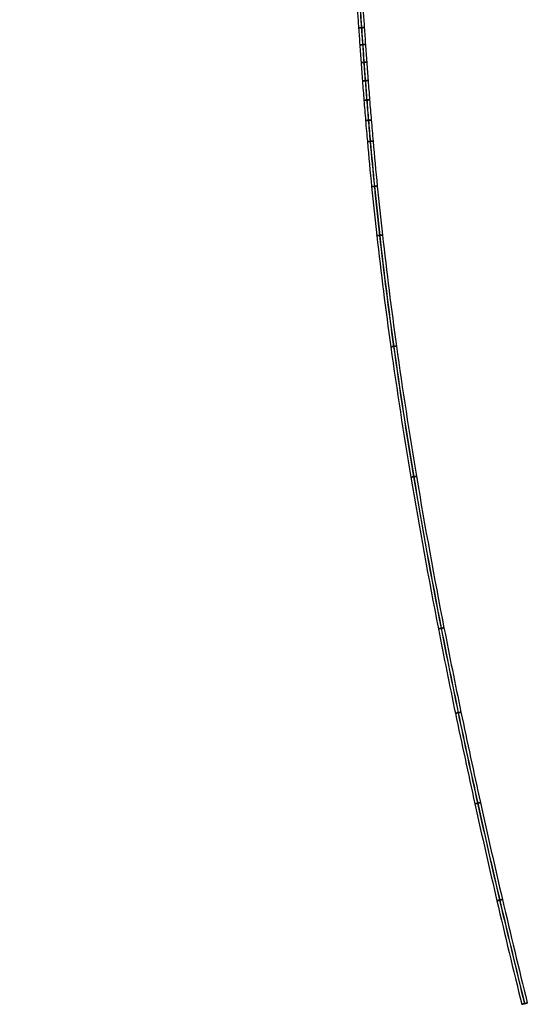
# Model space of a CAD drawing. Header units: millimetres. Extents: x -171 to 493, y -1571 to 169.
# Tile 1 of 256: x 48 to 493, y -1571 to -707. Entities that reach past the tile are written whole.
import ezdxf

# ---------------------------------------------------------------- set-up
doc = ezdxf.new("R2010")
doc.units = ezdxf.units.MM
doc.layers.add('Bent Two__PARTS__Cable', color=250, linetype='Continuous', true_color=0x333333)

msp = doc.modelspace()

# ---------------------------------------------------------------- linework, layer by layer
at = {"layer": 'Bent Two__PARTS__Cable'}
for points, knots in [([(48.12, -142.07, 11.16), (48.73, -143.01, 11.08), (49.33, -143.95, 11), (51.22, -146.91, 10.71), (52.49, -148.94, 10.51), (55.01, -153.08, 10.06), (56.26, -155.18, 9.83), (58.75, -159.48, 9.34), (59.98, -161.69, 9.09), (62.44, -166.25, 8.57), (63.66, -168.6, 8.31), (66.1, -173.49, 7.78), (67.31, -176.02, 7.51), (69.73, -181.31, 6.98), (70.93, -184.07, 6.72), (73.35, -189.84, 6.21), (74.55, -192.85, 5.96), (76.96, -199.18, 5.48), (78.16, -202.49, 5.25), (80.58, -209.44, 4.81), (81.79, -213.09, 4.61), (84.21, -220.74, 4.24), (85.43, -224.75, 4.07), (87.93, -233.1, 3.76), (89.22, -237.44, 3.62), (91.93, -246.38, 3.38), (93.36, -250.99, 3.27), (96.4, -260.41, 3.07), (98.03, -265.22, 2.99), (101.53, -275, 2.84), (103.41, -279.97, 2.78), (107.5, -289.99, 2.67), (109.7, -295.05, 2.63), (114.5, -305.21, 2.56), (117.09, -310.31, 2.53), (122.73, -320.48, 2.48), (125.77, -325.55, 2.47), (132.37, -335.62, 2.44), (135.94, -340.62, 2.44), (143.63, -350.47, 2.43), (147.77, -355.31, 2.43), (154.37, -362.37, 2.43), (156.68, -364.71, 2.42), (160.24, -368.17, 2.42), (161.45, -369.33, 2.42), (163.92, -371.62, 2.42), (165.18, -372.76, 2.42), (169.02, -376.17, 2.42), (171.65, -378.4, 2.42), (177.02, -382.84, 2.42), (179.76, -385.04, 2.42), (188.27, -391.72, 2.42), (194.08, -396.09, 2.42), (205.98, -404.98, 2.42), (212.05, -409.49, 2.42), (224.32, -418.81, 2.42), (230.5, -423.62, 2.42), (242.82, -433.71, 2.42), (248.95, -438.99, 2.42), (261.01, -450.18, 2.42), (266.92, -456.1, 2.42), (278.39, -468.72, 2.42), (283.93, -475.44, 2.42), (291.75, -486.08, 2.42), (294.32, -489.79, 2.42), (299.31, -497.47, 2.42), (301.72, -501.45, 2.42), (306.39, -509.67, 2.42), (308.63, -513.93, 2.42), (312.93, -522.74, 2.42), (314.98, -527.3, 2.42), (318.87, -536.74, 2.42), (320.71, -541.62, 2.42), (324.15, -551.74, 2.42), (325.75, -556.97, 2.42), (327.95, -564.98, 2.42), (328.65, -567.74, 2.42), (330, -573.33, 2.42), (330.64, -576.18, 2.42), (331.86, -581.98, 2.42), (332.44, -584.93, 2.42), (333.54, -590.94, 2.42), (334.07, -594.01, 2.42), (335.06, -600.26, 2.42), (335.54, -603.45, 2.42), (336.44, -609.95, 2.42), (336.87, -613.28, 2.42), (337.7, -620.06, 2.42), (338.1, -623.52, 2.42), (338.86, -630.6, 2.42), (339.22, -634.21, 2.42), (339.93, -641.6, 2.42), (340.28, -645.38, 2.42), (340.95, -653.1, 2.42), (341.27, -657.05, 2.42), (341.92, -665.12, 2.42), (342.23, -669.24, 2.42), (342.87, -677.68, 2.42), (343.18, -682, 2.42), (343.81, -690.83, 2.42), (344.13, -695.34, 2.42), (344.77, -704.58, 2.42), (345.1, -709.3, 2.42), (345.78, -718.96, 2.42), (346.12, -723.9, 2.42), (346.83, -734, 2.42), (347.2, -739.17, 2.42), (347.97, -749.74, 2.42), (348.37, -755.14, 2.42), (349.2, -766.2, 2.42), (349.64, -771.84, 2.42), (350.56, -783.4, 2.42), (351.04, -789.3, 2.42), (352.04, -801.37, 2.42), (352.57, -807.54, 2.42), (354.29, -826.89, 2.42), (355.52, -840.06, 2.42), (358.27, -867.57, 2.42), (359.79, -881.92, 2.42), (365.05, -928.82, 2.42), (369.16, -961.34, 2.42), (379.01, -1032, 2.42), (384.9, -1070.12, 2.42), (398.71, -1152.62, 2.42), (406.8, -1196.96, 2.42), (420.24, -1265.93, 2.42), (425.23, -1290.62, 2.42), (435.88, -1341.8, 2.42), (441.58, -1368.28, 2.42), (453.71, -1423.11, 2.42), (460.16, -1451.45, 2.42), (473.87, -1510.08, 2.42), (481.14, -1540.36, 2.42), (488.57, -1570.6, 2.42)], [155.938032, 155.938032, 155.938032, 155.938032, 159.309611, 159.309611, 166.576746, 166.576746, 174.007629, 174.007629, 181.704755, 181.704755, 189.773424, 189.773424, 198.321991, 198.321991, 207.461704, 207.461704, 217.306265, 217.306265, 227.971251, 227.971251, 239.573526, 239.573526, 252.194477, 252.194477, 265.767209, 265.767209, 280.184909, 280.184909, 295.347054, 295.347054, 311.168424, 311.168424, 327.586881, 327.586881, 344.570578, 344.570578, 362.12468, 362.12468, 380.297235, 380.297235, 399.183478, 399.183478, 408.937421, 408.937421, 413.901489, 413.901489, 418.927332, 418.927332, 429.17104, 429.17104, 439.675046, 439.675046, 461.449545, 461.449545, 484.179369, 484.179369, 507.775465, 507.775465, 532.193057, 532.193057, 557.483455, 557.483455, 583.836604, 583.836604, 597.516441, 597.516441, 611.609763, 611.609763, 626.188589, 626.188589, 641.334892, 641.334892, 657.139444, 657.139444, 673.700398, 673.700398, 682.29684, 682.29684, 691.123052, 691.123052, 700.20874, 700.20874, 709.592017, 709.592017, 719.309558, 719.309558, 729.396599, 729.396599, 739.887123, 739.887123, 750.814058, 750.814058, 762.209469, 762.209469, 774.10474, 774.10474, 786.530734, 786.530734, 799.517942, 799.517942, 813.09661, 813.09661, 827.296837, 827.296837, 842.148673, 842.148673, 857.682181, 857.682181, 873.9275, 873.9275, 890.914883, 890.914883, 908.674738, 908.674738, 927.237644, 927.237644, 966.895898, 966.895898, 1010.138259, 1010.138259, 1108.386218, 1108.386218, 1224.034327, 1224.034327, 1359.179382, 1359.179382, 1434.728375, 1434.728375, 1515.953394, 1515.953394, 1603.1251, 1603.1251, 1696.515414, 1696.515414, 1696.515414, 1696.515414]), ([(50.43, -141.27, 13.75), (50.97, -142.11, 13.68), (52.81, -144.99, 13.41), (55.94, -149.99, 12.9), (59.75, -156.38, 12.18), (63.5, -163.1, 11.42), (67.21, -170.25, 10.61), (70.89, -177.95, 9.81), (74.54, -186.31, 9.01), (78.18, -195.43, 8.26), (81.81, -205.44, 7.56), (85.45, -216.44, 6.96), (89.09, -228.46, 6.45), (92.94, -241.41, 6.05), (97.19, -255.13, 5.72), (102.02, -269.46, 5.47), (107.63, -284.23, 5.29), (114.19, -299.27, 5.16), (121.91, -314.41, 5.07), (130.96, -329.48, 5.03), (141.56, -344.31, 5), (151.7, -356.19, 5), (159.55, -364.18, 5), (164.33, -368.72, 5), (169.33, -373.25, 5), (175.88, -378.82, 5), (186.94, -387.69, 5), (201.6, -398.71, 5), (219.82, -412.23, 5), (238.43, -426.72, 5), (256.94, -442.68, 5), (274.87, -460.63, 5), (288.73, -477.46, 5), (299, -492.29, 5), (306.33, -504.36, 5), (313.14, -517.29, 5), (319.36, -531.13, 5), (324.92, -545.96, 5), (328.92, -559.02, 5), (331.73, -569.99, 5), (333.67, -578.61, 5), (335.42, -587.54, 5), (337, -596.8, 5), (338.43, -606.42, 5), (339.73, -616.44, 5), (340.92, -626.87, 5), (342.02, -637.75, 5), (343.05, -649.11, 5), (344.03, -660.98, 5), (344.98, -673.38, 5), (345.92, -686.34, 5), (346.88, -699.89, 5), (347.86, -714.07, 5), (348.9, -728.9, 5), (350.01, -744.4, 5), (351.2, -760.61, 5), (352.51, -777.56, 5), (353.95, -795.27, 5), (356.12, -820.5, 5), (359.28, -854.18, 5), (365.65, -914.23, 5), (376.4, -999.27, 5), (394.17, -1114.27, 5), (413.7, -1221.29, 5), (432.96, -1316.68, 5), (450.06, -1396.18, 5), (469.44, -1481.26, 5), (483.49, -1539.79, 5), (490.93, -1570.02, 5)], [156.322316, 156.322316, 156.322316, 156.322316, 159.309611, 166.576746, 174.007629, 181.704755, 189.773424, 198.321991, 207.461704, 217.306265, 227.971251, 239.573526, 252.194477, 265.767209, 280.184909, 295.347054, 311.168424, 327.586881, 344.570578, 362.12468, 380.297235, 399.183478, 408.937421, 413.901489, 418.927332, 429.17104, 439.675046, 461.449545, 484.179369, 507.775465, 532.193057, 557.483455, 583.836604, 597.516441, 611.609763, 626.188589, 641.334892, 657.139444, 673.700398, 682.29684, 691.123052, 700.20874, 709.592017, 719.309558, 729.396599, 739.887123, 750.814058, 762.209469, 774.10474, 786.530734, 799.517942, 813.09661, 827.296837, 842.148673, 857.682181, 873.9275, 890.914883, 908.674738, 927.237644, 966.895898, 1010.138259, 1108.386218, 1224.034327, 1359.179382, 1434.728375, 1515.953394, 1603.1251, 1696.515414, 1696.515414, 1696.515414, 1696.515414]), ([(50.67, -141.18, 8.74), (51.13, -141.89, 8.68), (52.88, -144.63, 8.42), (55.91, -149.47, 7.93), (59.7, -155.84, 7.21), (63.46, -162.56, 6.44), (67.18, -169.73, 5.64), (70.87, -177.46, 4.83), (74.54, -185.86, 4.03), (78.2, -195.04, 3.27), (81.86, -205.12, 2.58), (85.52, -216.18, 1.96), (89.17, -228.26, 1.46), (93.03, -241.24, 1.05), (97.29, -255, 0.72), (102.13, -269.35, 0.47), (107.74, -284.13, 0.29), (114.31, -299.18, 0.16), (122.03, -314.32, 0.08), (131.08, -329.39, 0.03), (141.67, -344.22, 0.01), (151.81, -356.08, 0), (159.66, -364.08, 0), (164.43, -368.61, 0), (169.43, -373.13, 0), (175.97, -378.71, 0), (187.03, -387.57, 0), (201.69, -398.59, 0), (219.91, -412.11, 0), (238.53, -426.61, 0), (257.05, -442.57, 0), (274.98, -460.53, 0), (288.85, -477.37, 0), (299.12, -492.21, 0), (306.46, -504.29, 0), (313.27, -517.22, 0), (319.5, -531.08, 0), (325.07, -545.92, 0), (329.06, -558.98, 0), (331.88, -569.96, 0), (333.82, -578.58, 0), (335.57, -587.52, 0), (337.15, -596.78, 0), (338.58, -606.4, 0), (339.88, -616.42, 0), (341.07, -626.85, 0), (342.17, -637.74, 0), (343.2, -649.1, 0), (344.18, -660.97, 0), (345.13, -673.36, 0), (346.07, -686.33, 0), (347.03, -699.88, 0), (348.01, -714.06, 0), (349.05, -728.89, 0), (350.16, -744.39, 0), (351.35, -760.6, 0), (352.66, -777.55, 0), (354.1, -795.26, 0), (356.27, -820.49, 0), (359.43, -854.16, 0), (365.8, -914.21, 0), (376.55, -999.25, 0), (394.32, -1114.24, 0), (413.85, -1221.26, 0), (433.11, -1316.65, 0), (450.2, -1396.14, 0), (469.59, -1481.23, 0), (483.64, -1539.75, 0), (491.07, -1569.98, 0)], [156.754299, 156.754299, 156.754299, 156.754299, 159.309611, 166.576746, 174.007629, 181.704755, 189.773424, 198.321991, 207.461704, 217.306265, 227.971251, 239.573526, 252.194477, 265.767209, 280.184909, 295.347054, 311.168424, 327.586881, 344.570578, 362.12468, 380.297235, 399.183478, 408.937421, 413.901489, 418.927332, 429.17104, 439.675046, 461.449545, 484.179369, 507.775465, 532.193057, 557.483455, 583.836604, 597.516441, 611.609763, 626.188589, 641.334892, 657.139444, 673.700398, 682.29684, 691.123052, 700.20874, 709.592017, 719.309558, 729.396599, 739.887123, 750.814058, 762.209469, 774.10474, 786.530734, 799.517942, 813.09661, 827.296837, 842.148673, 857.682181, 873.9275, 890.914883, 908.674738, 927.237644, 966.895898, 1010.138259, 1108.386218, 1224.034327, 1359.179382, 1434.728375, 1515.953394, 1603.1251, 1696.515414, 1696.515414, 1696.515414, 1696.515414]), ([(52.95, -140.34, 11.33), (53.35, -140.97, 11.27), (55.06, -143.64, 11.03), (58.06, -148.43, 10.53), (61.9, -154.87, 9.81), (65.68, -161.65, 9.04), (69.44, -168.89, 8.23), (73.15, -176.67, 7.41), (76.85, -185.13, 6.61), (80.53, -194.36, 5.84), (84.2, -204.46, 5.14), (87.87, -215.56, 4.53), (91.53, -227.65, 4.02), (95.38, -240.6, 3.62), (99.62, -254.3, 3.29), (104.43, -268.57, 3.04), (110, -283.24, 2.86), (116.51, -298.16, 2.73), (124.15, -313.15, 2.65), (133.11, -328.06, 2.6), (143.59, -342.72, 2.58), (153.61, -354.45, 2.58), (161.36, -362.35, 2.58), (166.08, -366.83, 2.58), (171.03, -371.31, 2.58), (177.51, -376.83, 2.58), (188.51, -385.64, 2.58), (203.13, -396.64, 2.58), (221.37, -410.18, 2.58), (240.06, -424.73, 2.58), (258.69, -440.79, 2.58), (276.78, -458.89, 2.58), (290.78, -475.89, 2.58), (301.16, -490.89, 2.58), (308.57, -503.09, 2.58), (315.46, -516.16, 2.58), (321.74, -530.16, 2.58), (327.36, -545.14, 2.58), (331.39, -558.32, 2.58), (334.24, -569.39, 2.58), (336.19, -578.08, 2.58), (337.96, -587.08, 2.58), (339.54, -596.4, 2.58), (340.98, -606.07, 2.58), (342.28, -616.13, 2.58), (343.48, -626.59, 2.58), (344.58, -637.51, 2.58), (345.61, -648.89, 2.58), (346.6, -660.77, 2.58), (347.55, -673.18, 2.58), (348.49, -686.16, 2.58), (349.45, -699.71, 2.58), (350.43, -713.89, 2.58), (351.47, -728.71, 2.58), (352.57, -744.21, 2.58), (353.77, -760.42, 2.58), (355.08, -777.35, 2.58), (356.52, -795.06, 2.58), (358.68, -820.27, 2.58), (361.85, -853.92, 2.58), (368.2, -913.93, 2.58), (378.95, -998.91, 2.58), (396.71, -1113.84, 2.58), (416.23, -1220.81, 2.58), (435.48, -1316.15, 2.58), (452.57, -1395.62, 2.58), (471.95, -1480.67, 2.58), (486, -1539.18, 2.58), (493.43, -1569.4, 2.58)], [157.085996, 157.085996, 157.085996, 157.085996, 159.309611, 166.576746, 174.007629, 181.704755, 189.773424, 198.321991, 207.461704, 217.306265, 227.971251, 239.573526, 252.194477, 265.767209, 280.184909, 295.347054, 311.168424, 327.586881, 344.570578, 362.12468, 380.297235, 399.183478, 408.937421, 413.901489, 418.927332, 429.17104, 439.675046, 461.449545, 484.179369, 507.775465, 532.193057, 557.483455, 583.836604, 597.516441, 611.609763, 626.188589, 641.334892, 657.139444, 673.700398, 682.29684, 691.123052, 700.20874, 709.592017, 719.309558, 729.396599, 739.887123, 750.814058, 762.209469, 774.10474, 786.530734, 799.517942, 813.09661, 827.296837, 842.148673, 857.682181, 873.9275, 890.914883, 908.674738, 927.237644, 966.895898, 1010.138259, 1108.386218, 1224.034327, 1359.179382, 1434.728375, 1515.953394, 1603.1251, 1696.515414, 1696.515414, 1696.515414, 1696.515414])]:
    msp.add_open_spline(points, degree=3, knots=knots, dxfattribs=at)
for points, weights, knots in [([(345.43, -714.02, 2.42), (345.36, -714.03, 4.92), (347.85, -713.85, 5), (350.34, -713.68, 5.07), (350.42, -713.67, 2.58), (350.49, -713.67, 0.08), (348, -713.84, 0), (345.51, -714.02, -0.07), (345.43, -714.02, 2.42)], [1, 0.707106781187, 1, 0.707106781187, 1, 0.707106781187, 1, 0.707106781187, 1], [0, 0, 0, 3.926991, 3.926991, 7.853982, 7.853982, 11.780972, 11.780972, 15.707963, 15.707963, 15.707963]), ([(346.47, -728.84, 2.42), (346.39, -728.84, 4.92), (348.89, -728.67, 5), (351.38, -728.49, 5.07), (351.45, -728.49, 2.58), (351.53, -728.48, 0.08), (349.04, -728.66, 0), (346.54, -728.83, -0.07), (346.47, -728.84, 2.42)], [1, 0.707106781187, 1, 0.707106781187, 1, 0.707106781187, 1, 0.707106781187, 1], [0, 0, 0, 3.926991, 3.926991, 7.853982, 7.853982, 11.780972, 11.780972, 15.707963, 15.707963, 15.707963]), ([(347.58, -744.34, 2.42), (347.5, -744.34, 4.92), (350, -744.16, 5), (352.49, -743.98, 5.07), (352.56, -743.97, 2.58), (352.64, -743.97, 0.08), (350.15, -744.15, 0), (347.65, -744.33, -0.07), (347.58, -744.34, 2.42)], [1, 0.707106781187, 1, 0.707106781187, 1, 0.707106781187, 1, 0.707106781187, 1], [0, 0, 0, 3.926991, 3.926991, 7.853982, 7.853982, 11.780972, 11.780972, 15.707963, 15.707963, 15.707963]), ([(348.78, -760.55, 2.42), (348.7, -760.55, 4.92), (351.19, -760.36, 5), (353.69, -760.18, 5.07), (353.76, -760.17, 2.58), (353.84, -760.16, 0.08), (351.34, -760.35, 0), (348.85, -760.54, -0.07), (348.78, -760.55, 2.42)], [1, 0.707106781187, 1, 0.707106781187, 1, 0.707106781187, 1, 0.707106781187, 1], [0, 0, 0, 3.926991, 3.926991, 7.853982, 7.853982, 11.780972, 11.780972, 15.707963, 15.707963, 15.707963]), ([(350.09, -777.49, 2.42), (350.01, -777.5, 4.92), (352.5, -777.3, 5), (354.99, -777.1, 5.07), (355.07, -777.1, 2.58), (355.14, -777.09, 0.08), (352.65, -777.29, 0), (350.16, -777.49, -0.07), (350.09, -777.49, 2.42)], [1, 0.707106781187, 1, 0.707106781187, 1, 0.707106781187, 1, 0.707106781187, 1], [0, 0, 0, 3.926991, 3.926991, 7.853982, 7.853982, 11.780972, 11.780972, 15.707963, 15.707963, 15.707963]), ([(351.53, -795.2, 2.42), (351.45, -795.21, 4.92), (353.94, -795, 5), (356.43, -794.79, 5.07), (356.51, -794.79, 2.58), (356.58, -794.78, 0.08), (354.09, -794.99, 0), (351.6, -795.2, -0.07), (351.53, -795.2, 2.42)], [1, 0.707106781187, 1, 0.707106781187, 1, 0.707106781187, 1, 0.707106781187, 1], [0, 0, 0, 3.926991, 3.926991, 7.853982, 7.853982, 11.780972, 11.780972, 15.707963, 15.707963, 15.707963]), ([(353.12, -813.71, 2.42), (353.05, -813.72, 4.92), (355.53, -813.5, 5), (358.02, -813.28, 5.07), (358.1, -813.27, 2.58), (358.17, -813.26, 0.08), (355.68, -813.48, 0), (353.19, -813.7, -0.07), (353.12, -813.71, 2.42)], [1, 0.707106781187, 1, 0.707106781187, 1, 0.707106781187, 1, 0.707106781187, 1], [0, 0, 0, 3.926991, 3.926991, 7.853982, 7.853982, 11.780972, 11.780972, 15.707963, 15.707963, 15.707963]), ([(356.84, -853.22, 2.42), (356.76, -853.23, 4.92), (359.25, -852.98, 5), (361.73, -852.73, 5.07), (361.81, -852.73, 2.58), (361.88, -852.72, 0.08), (359.4, -852.97, 0), (356.91, -853.21, -0.07), (356.84, -853.22, 2.42)], [1, 0.707106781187, 1, 0.707106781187, 1, 0.707106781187, 1, 0.707106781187, 1], [0, 0, 0, 3.926991, 3.926991, 7.853982, 7.853982, 11.780972, 11.780972, 15.707963, 15.707963, 15.707963]), ([(361.39, -896.25, 2.42), (361.32, -896.26, 4.92), (363.8, -895.98, 5), (366.29, -895.71, 5.07), (366.36, -895.7, 2.58), (366.44, -895.69, 0.08), (363.95, -895.97, 0), (361.47, -896.25, -0.07), (361.39, -896.25, 2.42)], [1, 0.707106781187, 1, 0.707106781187, 1, 0.707106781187, 1, 0.707106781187, 1], [0, 0, 0, 3.926991, 3.926991, 7.853982, 7.853982, 11.780972, 11.780972, 15.707963, 15.707963, 15.707963]), ([(373.68, -993.79, 2.42), (373.61, -993.8, 4.92), (376.08, -993.46, 5), (378.56, -993.11, 5.07), (378.63, -993.1, 2.58), (378.71, -993.09, 0.08), (376.23, -993.44, 0), (373.76, -993.78, -0.07), (373.68, -993.79, 2.42)], [1, 0.707106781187, 1, 0.707106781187, 1, 0.707106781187, 1, 0.707106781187, 1], [0, 0, 0, 3.926991, 3.926991, 7.853982, 7.853982, 11.780972, 11.780972, 15.707963, 15.707963, 15.707963]), ([(391.26, -1108.16, 2.42), (391.19, -1108.18, 4.92), (393.65, -1107.76, 5), (396.12, -1107.35, 5.07), (396.19, -1107.34, 2.58), (396.27, -1107.33, 0.08), (393.8, -1107.74, 0), (391.34, -1108.15, -0.07), (391.26, -1108.16, 2.42)], [1, 0.707106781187, 1, 0.707106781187, 1, 0.707106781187, 1, 0.707106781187, 1], [0, 0, 0, 3.926991, 3.926991, 7.853982, 7.853982, 11.780972, 11.780972, 15.707963, 15.707963, 15.707963]), ([(415.42, -1241.2, 2.42), (415.35, -1241.21, 4.92), (417.8, -1240.73, 5), (420.25, -1240.25, 5.07), (420.32, -1240.24, 2.58), (420.4, -1240.23, 0.08), (417.95, -1240.7, 0), (415.49, -1241.18, -0.07), (415.42, -1241.2, 2.42)], [1, 0.707106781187, 1, 0.707106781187, 1, 0.707106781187, 1, 0.707106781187, 1], [0, 0, 0, 3.926991, 3.926991, 7.853982, 7.853982, 11.780972, 11.780972, 15.707963, 15.707963, 15.707963]), ([(430.36, -1315.29, 2.42), (430.29, -1315.3, 4.92), (432.74, -1314.79, 5), (435.18, -1314.28, 5.07), (435.26, -1314.27, 2.58), (435.33, -1314.25, 0.08), (432.88, -1314.76, 0), (430.44, -1315.27, -0.07), (430.36, -1315.29, 2.42)], [1, 0.707106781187, 1, 0.707106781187, 1, 0.707106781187, 1, 0.707106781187, 1], [0, 0, 0, 3.926991, 3.926991, 7.853982, 7.853982, 11.780972, 11.780972, 15.707963, 15.707963, 15.707963]), ([(447.43, -1394.73, 2.42), (447.36, -1394.74, 4.92), (449.8, -1394.21, 5), (452.24, -1393.67, 5.07), (452.31, -1393.65, 2.58), (452.38, -1393.63, 0.08), (449.94, -1394.17, 0), (447.5, -1394.71, -0.07), (447.43, -1394.73, 2.42)], [1, 0.707106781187, 1, 0.707106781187, 1, 0.707106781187, 1, 0.707106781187, 1], [0, 0, 0, 3.926991, 3.926991, 7.853982, 7.853982, 11.780972, 11.780972, 15.707963, 15.707963, 15.707963]), ([(466.78, -1479.75, 2.42), (466.71, -1479.77, 4.92), (469.14, -1479.2, 5), (471.57, -1478.63, 5.07), (471.65, -1478.62, 2.58), (471.72, -1478.6, 0.08), (469.29, -1479.17, 0), (466.85, -1479.74, -0.07), (466.78, -1479.75, 2.42)], [1, 0.707106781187, 1, 0.707106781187, 1, 0.707106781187, 1, 0.707106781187, 1], [0, 0, 0, 3.926991, 3.926991, 7.853982, 7.853982, 11.780972, 11.780972, 15.707963, 15.707963, 15.707963]), ([(488.57, -1570.6, 2.42), (488.65, -1570.58, -0.07), (491.07, -1569.98, 0), (493.5, -1569.39, 0.08), (493.43, -1569.4, 2.58), (493.35, -1569.42, 5.07), (490.93, -1570.02, 5), (488.57, -1570.6, 4.93), (488.57, -1570.6, 2.5)], [1, 0.707106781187, 1, 0.707106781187, 1, 0.707106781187, 1, 0.717650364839, 1], [-15.707963, -15.707963, -15.707963, -11.780972, -11.780972, -7.853982, -7.853982, -3.926991, -3.926991, -0.082929, -0.082929, -0.082929]), ([(488.57, -1570.6, 2.5), (488.57, -1570.6, 4.93), (490.93, -1570.02, 5), (493.35, -1569.42, 5.07), (493.43, -1569.4, 2.58), (493.5, -1569.39, 0.08), (491.07, -1569.98, 0), (488.65, -1570.58, -0.07), (488.57, -1570.6, 2.42)], [1, 0.717650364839, 1, 0.707106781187, 1, 0.707106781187, 1, 0.707106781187, 1], [0.082929, 0.082929, 0.082929, 3.926991, 3.926991, 7.853982, 7.853982, 11.780972, 11.780972, 15.707963, 15.707963, 15.707963])]:
    msp.add_rational_spline(points, weights, degree=2, knots=knots, dxfattribs=at)
for points in [[(493.43, -1569.4, 2.5), (491, -1570, 2.5), (488.57, -1570.6, 2.5)], [(491, -1570, 5), (491, -1570, 2.5), (491, -1570)]]:
    msp.add_open_spline(points, degree=2, dxfattribs=at)
for points in [[(488.57, -1570.6, 2.5), (488.57, -1570.6, 2.46), (488.57, -1570.6, 2.42)], [(488.57, -1570.6, 2.42), (488.57, -1570.6, 2.46), (488.57, -1570.6, 2.5)]]:
    msp.add_rational_spline(points, [1, 0.999887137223, 1], degree=2, dxfattribs=at)

doc.saveas('drawing.dxf')
